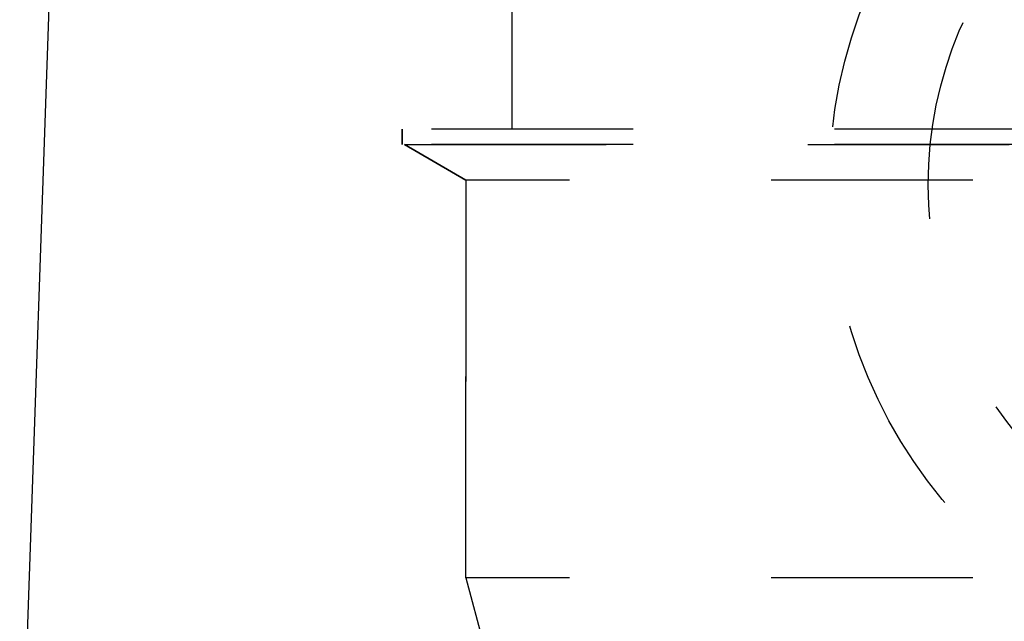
# Model space of a CAD drawing. Header units: millimetres. Extents: x 402 to 598, y 420 to 581.
# Tile 5 of 23: x 458 to 490, y 536 to 556. Entities that reach past the tile are written whole.
import ezdxf

# ---------------------------------------------------------------- set-up
doc = ezdxf.new("R2010")
doc.units = ezdxf.units.MM
doc.header["$LTSCALE"] = 65.185185
doc.linetypes.add('HIDDEN', pattern=[0.2, 0.1, -0.1])
for name, color, linetype in [('FLAECHEN', 7, 'CONTINUOUS'), ('KONST.EL_MIT_GEO', 7, 'CONTINUOUS'), ('KURVEN', 7, 'CONTINUOUS')]:
    doc.layers.add(name, color=color, linetype=linetype)

msp = doc.modelspace()

# ---------------------------------------------------------------- linework, layer by layer
at = {"layer": 'FLAECHEN', "color": 7, "linetype": 'CONTINUOUS'}
msp.add_line((458.895, 559.752), (457.824, 529.08), dxfattribs=at)
at = {"layer": 'FLAECHEN', "color": 8, "linetype": 'HIDDEN'}
for p, q in [((470.195, 552.25), (470.195, 551.75)), ((529.805, 551.75), (470.195, 551.75)), ((470.267, 551.75), (472.25, 550.605)), ((472.25, 550.605), (472.25, 537.736)), ((472.25, 537.736), (473.05, 534.75)), ((527.75, 537.736), (472.25, 537.736))]:
    msp.add_line(p, q, dxfattribs=at)
at = {"layer": 'KONST.EL_MIT_GEO', "color": 8, "linetype": 'HIDDEN'}
for p, q in [((473.75, 552.25), (473.75, 560.45)), ((470.195, 551.75), (470.195, 552.25)), ((529.805, 552.25), (470.195, 552.25)), ((472.25, 550.605), (470.267, 551.75)), ((470.267, 551.75), (529.733, 551.75)), ((472.25, 537.736), (472.25, 550.605)), ((527.75, 550.605), (472.25, 550.605))]:
    msp.add_line(p, q, dxfattribs=at)
at = {"layer": 'KURVEN', "color": 8, "linetype": 'HIDDEN'}
for radius in [16, 12.8]:
    msp.add_circle((500, 550.45), radius, dxfattribs=at)

doc.saveas('drawing.dxf')
